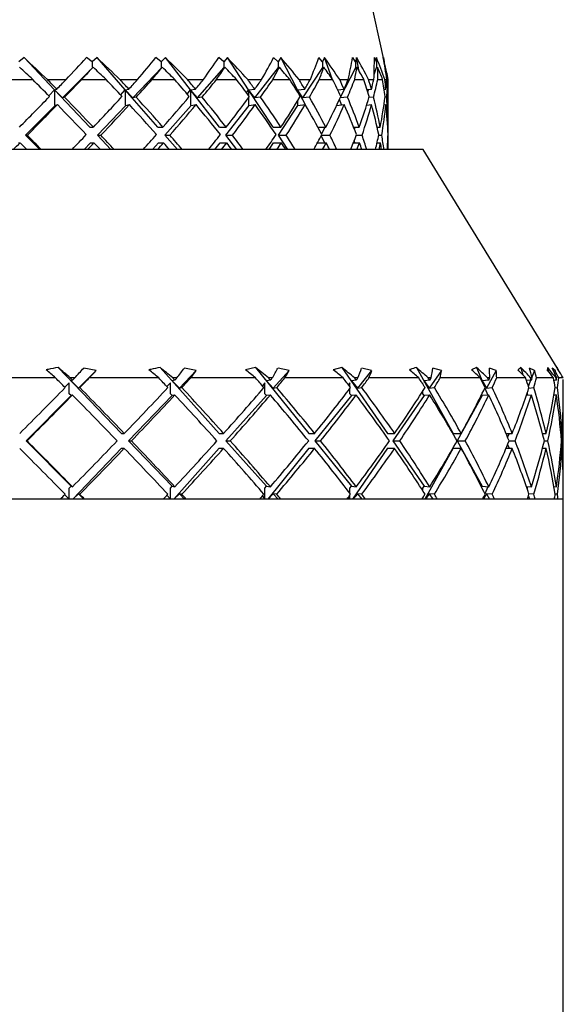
# Model space of a CAD drawing. Header units: inches. Extents: x 1.9 to 39.7, y 1.6 to 33.
# Tile 13 of 20: x 16.668 to 17.445, y 28.987 to 30.394. Entities that reach past the tile are written whole.
import ezdxf

# ---------------------------------------------------------------- set-up
doc = ezdxf.new("R2010")
doc.units = ezdxf.units.IN
doc.header["$MEASUREMENT"] = 0

msp = doc.modelspace()

# ---------------------------------------------------------------- linework, layer by layer
at = {"color": 7, "linetype": 'Continuous', "lineweight": 25}
for p, q in [((17.1887, 30.3375), (16.8027, 32.0789)), ((16.6746, 30.3402), (16.6669, 30.3341)), ((16.7182, 30.2941), (16.6746, 30.3402)), ((16.7717, 30.3341), (16.7637, 30.3402)), ((16.7788, 30.3402), (16.7717, 30.3341)), ((16.8191, 30.2941), (16.7788, 30.3402)), ((16.8703, 30.3341), (16.8627, 30.3402)), ((16.8766, 30.3402), (16.8703, 30.3341)), ((16.9125, 30.2941), (16.8766, 30.3402)), ((16.9599, 30.3341), (16.9528, 30.3402)), ((16.9652, 30.3402), (16.9599, 30.3341)), ((16.9954, 30.2941), (16.9652, 30.3402)), ((17.0375, 30.3341), (17.0312, 30.3402)), ((17.0417, 30.3402), (17.0375, 30.3341)), ((17.0654, 30.2941), (17.0417, 30.3402)), ((17.101, 30.3341), (17.0957, 30.3402)), ((17.1039, 30.3402), (17.101, 30.3341)), ((17.1147, 30.3101), (17.1039, 30.3402)), ((17.1483, 30.3341), (17.1442, 30.3402)), ((17.1499, 30.3402), (17.1483, 30.3341)), ((17.1536, 30.3206), (17.1499, 30.3402)), ((17.1781, 30.3341), (17.1752, 30.3402)), ((17.1782, 30.3402), (17.1781, 30.3341)), ((17.1785, 30.3262), (17.1782, 30.3402)), ((17.1894, 30.3341), (17.1878, 30.3402)), ((17.1881, 30.3402), (17.1894, 30.3341)), ((16.7296, 30.2827), (16.7726, 30.3262)), ((16.7717, 30.3341), (16.7717, 30.3271)), ((16.7717, 30.3271), (16.7726, 30.3262)), ((16.7726, 30.3262), (16.7731, 30.3265)), ((16.8301, 30.2827), (16.8712, 30.3262)), ((16.8703, 30.3341), (16.8703, 30.3271)), ((16.8703, 30.3271), (16.8712, 30.3262)), ((16.8712, 30.3262), (16.872, 30.3265)), ((16.9226, 30.2827), (16.9607, 30.3262)), ((16.9599, 30.3341), (16.9599, 30.3271)), ((16.9599, 30.3271), (16.9607, 30.3262)), ((16.9607, 30.3262), (16.9616, 30.3265)), ((17.0044, 30.2827), (17.0383, 30.3262)), ((17.0375, 30.3341), (17.0375, 30.3271)), ((17.0375, 30.3271), (17.0383, 30.3262)), ((17.0383, 30.3262), (17.0394, 30.3265)), ((17.0731, 30.2827), (17.1016, 30.3262)), ((17.101, 30.3341), (17.101, 30.3271)), ((17.101, 30.3271), (17.1016, 30.3262)), ((17.1016, 30.3262), (17.1029, 30.3265)), ((17.1264, 30.2827), (17.1488, 30.3262)), ((17.1483, 30.3341), (17.1483, 30.3271)), ((17.1483, 30.3271), (17.1488, 30.3262)), ((17.1488, 30.3262), (17.1502, 30.3265)), ((17.1748, 30.3161), (17.1784, 30.3262)), ((17.1781, 30.3341), (17.1781, 30.3271)), ((17.1781, 30.3271), (17.1784, 30.3262)), ((17.1784, 30.3262), (17.1799, 30.3265)), ((17.1894, 30.3341), (17.1894, 30.3317)), ((17.1903, 30.3263), (17.1911, 30.3265)), ((17.1951, 30.3089), (17.1933, 30.317)), ((16.6504, 30.3089), (16.6869, 30.3089)), ((16.7079, 30.3089), (16.7346, 30.3089)), ((16.7569, 30.3089), (16.7918, 30.3089)), ((16.8116, 30.3089), (16.8368, 30.3089)), ((16.8576, 30.3089), (16.8899, 30.3089)), ((16.9081, 30.3089), (16.9309, 30.3089)), ((16.9496, 30.3089), (16.9783, 30.3089)), ((16.9942, 30.3089), (17.014, 30.3089)), ((17.03, 30.3089), (17.0542, 30.3089)), ((17.0675, 30.3089), (17.0837, 30.3089)), ((17.0965, 30.3089), (17.1155, 30.3089)), ((17.1256, 30.3089), (17.1377, 30.3089)), ((17.147, 30.3089), (17.1602, 30.3089)), ((17.1669, 30.3089), (17.1745, 30.3089)), ((17.18, 30.3089), (17.187, 30.3089)), ((17.1901, 30.3089), (17.1929, 30.3089)), ((17.1944, 30.3089), (17.1951, 30.3089)), ((17.1951, 30.2517), (17.1951, 30.3089)), ((16.71, 30.2855), (16.7182, 30.2941)), ((16.7182, 30.2941), (16.7212, 30.2952)), ((16.7182, 30.2941), (16.7182, 30.2729)), ((16.7686, 30.2407), (16.7182, 30.2941)), ((16.7296, 30.2827), (16.7182, 30.2941)), ((16.7324, 30.2837), (16.7296, 30.2827)), ((16.8125, 30.2867), (16.8191, 30.2941)), ((16.8191, 30.2941), (16.8243, 30.2952)), ((16.8191, 30.2941), (16.8191, 30.2729)), ((16.8658, 30.2407), (16.8191, 30.2941)), ((16.8301, 30.2827), (16.8191, 30.2941)), ((16.8348, 30.2837), (16.8301, 30.2827)), ((16.9077, 30.2881), (16.9125, 30.2941)), ((16.9125, 30.2941), (16.9195, 30.2952)), ((16.9125, 30.2941), (16.9125, 30.2729)), ((16.9539, 30.2407), (16.9125, 30.2941)), ((16.9226, 30.2827), (16.9125, 30.2941)), ((16.9291, 30.2837), (16.9226, 30.2827)), ((16.9926, 30.2899), (16.9954, 30.2941)), ((16.9954, 30.2941), (17.0042, 30.2952)), ((16.9954, 30.2941), (16.9954, 30.2861)), ((17.0304, 30.2407), (16.9954, 30.2941)), ((17.0044, 30.2827), (16.9954, 30.2941)), ((17.0125, 30.2837), (17.0044, 30.2827)), ((17.0646, 30.2924), (17.0654, 30.2941)), ((17.0654, 30.2941), (17.0757, 30.2952)), ((17.0654, 30.2941), (17.0654, 30.291)), ((17.0766, 30.2725), (17.0654, 30.2941)), ((17.0731, 30.2827), (17.0654, 30.2941)), ((17.0824, 30.2837), (17.0731, 30.2827)), ((17.1226, 30.2943), (17.1318, 30.2952)), ((17.1368, 30.2837), (17.1264, 30.2827)), ((17.1648, 30.2947), (17.1709, 30.2952)), ((17.1659, 30.2911), (17.1672, 30.2949)), ((17.1739, 30.2837), (17.1674, 30.2831)), ((17.1891, 30.295), (17.1916, 30.2952)), ((17.1928, 30.2837), (17.1903, 30.2835)), ((16.6768, 30.2292), (16.7191, 30.272)), ((16.7182, 30.2729), (16.7191, 30.272)), ((16.7191, 30.272), (16.7221, 30.2731)), ((16.7795, 30.2292), (16.82, 30.272)), ((16.8191, 30.2729), (16.82, 30.272)), ((16.82, 30.272), (16.8251, 30.2731)), ((16.8759, 30.2292), (16.9133, 30.272)), ((16.9125, 30.2729), (16.9133, 30.272)), ((16.9133, 30.272), (16.9203, 30.2731)), ((16.9629, 30.2292), (16.9961, 30.272)), ((16.9954, 30.2831), (16.9954, 30.2729)), ((16.9954, 30.2729), (16.9961, 30.272)), ((16.9961, 30.272), (17.0049, 30.2731)), ((17.038, 30.2292), (17.066, 30.272)), ((17.0654, 30.2781), (17.0654, 30.2729)), ((17.0654, 30.2729), (17.066, 30.272)), ((17.066, 30.272), (17.0762, 30.2731)), ((17.1212, 30.272), (17.1322, 30.2731)), ((17.1281, 30.2727), (17.1252, 30.2806)), ((17.1264, 30.2827), (17.1263, 30.2829)), ((17.1642, 30.2724), (17.1711, 30.2731)), ((17.1889, 30.2728), (17.1917, 30.2731)), ((16.6768, 30.2292), (16.6792, 30.2292)), ((16.6969, 30.2089), (16.6768, 30.2292)), ((16.7686, 30.2407), (16.7735, 30.2407)), ((16.7987, 30.2089), (16.7795, 30.2292)), ((16.7795, 30.2292), (16.7844, 30.2292)), ((16.8658, 30.2407), (16.8731, 30.2407)), ((16.8936, 30.2089), (16.8759, 30.2292)), ((16.8759, 30.2292), (16.8831, 30.2292)), ((16.9539, 30.2407), (16.9634, 30.2407)), ((16.9787, 30.2089), (16.9629, 30.2292)), ((16.9629, 30.2292), (16.9723, 30.2292)), ((17.0304, 30.2407), (17.0417, 30.2407)), ((17.0513, 30.2089), (17.038, 30.2292)), ((17.038, 30.2292), (17.0492, 30.2292)), ((17.0946, 30.2407), (17.1058, 30.2407)), ((17.1043, 30.2186), (17.0993, 30.2284)), ((17.0998, 30.231), (17.1048, 30.2407)), ((17.0998, 30.2292), (17.1116, 30.2292)), ((17.1456, 30.2407), (17.1536, 30.2407)), ((17.1468, 30.2378), (17.1478, 30.2407)), ((17.1493, 30.2292), (17.1576, 30.2292)), ((17.1792, 30.2407), (17.1836, 30.2407)), ((17.1813, 30.2292), (17.1857, 30.2292)), ((17.1942, 30.2407), (17.195, 30.2407)), ((17.1947, 30.2292), (17.1951, 30.2292)), ((16.6664, 30.2186), (16.6687, 30.2186)), ((16.7603, 30.2089), (16.7695, 30.2186)), ((16.7695, 30.2186), (16.7744, 30.2186)), ((16.8581, 30.2089), (16.8666, 30.2186)), ((16.8666, 30.2186), (16.8739, 30.2186)), ((16.9471, 30.2089), (16.9546, 30.2186)), ((16.9546, 30.2186), (16.9641, 30.2186)), ((17.0247, 30.2089), (17.031, 30.2186)), ((17.031, 30.2186), (17.0423, 30.2186)), ((17.0941, 30.2186), (17.1063, 30.2186)), ((17.1453, 30.2186), (17.1539, 30.2186)), ((17.1475, 30.2186), (17.1464, 30.2216)), ((17.179, 30.2186), (17.1838, 30.2186)), ((17.1942, 30.2186), (17.195, 30.2186)), ((17.2451, 30.2089), (15.8951, 30.2089)), ((17.4363, 29.8967), (17.2451, 30.2089)), ((16.7232, 29.8972), (16.8139, 29.8028)), ((16.7774, 29.8929), (16.7523, 29.8676)), ((16.7774, 29.8929), (16.7598, 29.8964)), ((16.8689, 29.8972), (16.9536, 29.8028)), ((16.9207, 29.8929), (16.8965, 29.8676)), ((16.9207, 29.8929), (16.9037, 29.8964)), ((17.0055, 29.8972), (16.9911, 29.8938)), ((17.0055, 29.8972), (17.0816, 29.8028)), ((17.0534, 29.8929), (17.0307, 29.8676)), ((17.0534, 29.8929), (17.0375, 29.8964)), ((17.1288, 29.8972), (17.1165, 29.8938)), ((17.1288, 29.8972), (17.1941, 29.8028)), ((17.1713, 29.8929), (17.151, 29.8676)), ((17.1713, 29.8929), (17.1571, 29.8964)), ((17.2352, 29.8972), (17.2876, 29.8028)), ((17.271, 29.8929), (17.2536, 29.8676)), ((17.271, 29.8929), (17.2588, 29.8964)), ((17.3214, 29.8972), (17.3142, 29.8938)), ((17.3214, 29.8972), (17.3305, 29.8746)), ((17.3494, 29.8929), (17.3354, 29.8676)), ((17.3494, 29.8929), (17.3396, 29.8964)), ((17.3847, 29.8972), (17.3872, 29.8868)), ((17.4042, 29.8929), (17.397, 29.8964)), ((17.4042, 29.8929), (17.4003, 29.8834)), ((17.4233, 29.8972), (17.4221, 29.8938)), ((17.4233, 29.8972), (17.4236, 29.8919)), ((17.4335, 29.8929), (17.4293, 29.8964)), ((17.4335, 29.8929), (17.4327, 29.8892)), ((16.7196, 29.8823), (16.6167, 29.8823)), ((16.739, 29.8754), (16.7327, 29.869)), ((16.739, 29.8596), (16.739, 29.8754)), ((16.7469, 29.8823), (16.7405, 29.8823)), ((16.7437, 29.879), (16.7417, 29.8781)), ((16.7417, 29.8781), (16.7523, 29.8676)), ((16.867, 29.8823), (16.7677, 29.8823)), ((16.8836, 29.8754), (16.8786, 29.87)), ((16.8836, 29.8596), (16.8836, 29.8754)), ((16.89, 29.879), (16.8862, 29.8781)), ((16.8862, 29.8781), (16.8965, 29.8676)), ((16.893, 29.8823), (16.887, 29.8823)), ((17.0054, 29.8823), (16.9127, 29.8823)), ((17.0187, 29.8754), (17.0151, 29.8711)), ((17.0187, 29.8596), (17.0187, 29.8754)), ((17.0266, 29.879), (17.0211, 29.8781)), ((17.0211, 29.8781), (17.0307, 29.8676)), ((17.0293, 29.8823), (17.0238, 29.8823)), ((17.1306, 29.8823), (17.0473, 29.8823)), ((17.1402, 29.8754), (17.1381, 29.8725)), ((17.1402, 29.8698), (17.1402, 29.8754)), ((17.1492, 29.879), (17.1423, 29.8781)), ((17.1423, 29.8781), (17.151, 29.8676)), ((17.1517, 29.8823), (17.1468, 29.8823)), ((17.2388, 29.8823), (17.1674, 29.8823)), ((17.2443, 29.8754), (17.2438, 29.8745)), ((17.2443, 29.8737), (17.2443, 29.8754)), ((17.2543, 29.879), (17.2462, 29.8781)), ((17.2462, 29.8781), (17.2536, 29.8676)), ((17.2564, 29.8823), (17.2523, 29.8823)), ((17.3266, 29.8823), (17.2694, 29.8823)), ((17.3386, 29.879), (17.3295, 29.8781)), ((17.3295, 29.8781), (17.3354, 29.8676)), ((17.3402, 29.8823), (17.3371, 29.8823)), ((17.3915, 29.8823), (17.3501, 29.8823)), ((17.3996, 29.879), (17.3928, 29.8784)), ((17.3985, 29.8789), (17.3953, 29.8709)), ((17.4006, 29.8823), (17.3986, 29.8823)), ((17.4313, 29.8823), (17.4071, 29.8823)), ((17.4353, 29.879), (17.432, 29.8787)), ((17.4358, 29.8823), (17.4349, 29.8823)), ((17.4451, 29.8823), (17.4387, 29.8823)), ((17.4451, 29.857), (17.4451, 29.8798)), ((16.7523, 29.8676), (16.7541, 29.8684)), ((16.8965, 29.8676), (16.8999, 29.8684)), ((17.0307, 29.8676), (17.0356, 29.8684)), ((17.1402, 29.8596), (17.1402, 29.867)), ((17.151, 29.8676), (17.1572, 29.8684)), ((17.2443, 29.8596), (17.2443, 29.8632)), ((17.2536, 29.8676), (17.2609, 29.8684)), ((17.3332, 29.8678), (17.3373, 29.8577)), ((17.3354, 29.8676), (17.3437, 29.8684)), ((17.3959, 29.8678), (17.4029, 29.8684)), ((17.4336, 29.8681), (17.4369, 29.8684)), ((16.7417, 29.8569), (16.6773, 29.7922)), ((16.7417, 29.8569), (16.739, 29.8596)), ((16.7437, 29.8578), (16.7417, 29.8569)), ((16.8862, 29.8569), (16.824, 29.7922)), ((16.8862, 29.8569), (16.8836, 29.8596)), ((16.89, 29.8578), (16.8862, 29.8569)), ((17.0211, 29.8569), (16.9631, 29.7922)), ((17.0211, 29.8569), (17.0187, 29.8596)), ((17.0266, 29.8578), (17.0211, 29.8569)), ((17.1423, 29.8569), (17.0901, 29.7922)), ((17.1423, 29.8569), (17.1402, 29.8596)), ((17.1492, 29.8578), (17.1423, 29.8569)), ((17.2462, 29.8569), (17.2014, 29.7922)), ((17.2462, 29.8569), (17.2443, 29.8596)), ((17.2543, 29.8578), (17.2462, 29.8569)), ((17.3295, 29.8569), (17.2935, 29.7922)), ((17.3295, 29.8569), (17.3286, 29.8585)), ((17.3386, 29.8578), (17.3295, 29.8569)), ((17.3996, 29.8578), (17.3924, 29.8572)), ((17.3934, 29.8604), (17.3942, 29.8573)), ((17.4353, 29.8578), (17.4319, 29.8575)), ((17.4451, 29.7485), (17.4451, 29.8358)), ((16.6773, 29.7922), (16.7417, 29.7274)), ((16.6773, 29.7922), (16.6788, 29.7922)), ((16.8139, 29.8028), (16.8178, 29.8028)), ((16.824, 29.7922), (16.8862, 29.7274)), ((16.824, 29.7922), (16.8279, 29.7922)), ((16.9536, 29.8028), (16.9597, 29.8028)), ((16.9631, 29.7922), (17.0211, 29.7274)), ((16.9631, 29.7922), (16.9692, 29.7922)), ((17.0816, 29.8028), (17.0899, 29.8028)), ((17.0901, 29.7922), (17.1423, 29.7274)), ((17.0901, 29.7922), (17.0984, 29.7922)), ((17.1941, 29.8028), (17.2042, 29.8028)), ((17.2014, 29.7922), (17.2462, 29.7274)), ((17.2014, 29.7922), (17.2115, 29.7922)), ((17.2876, 29.8028), (17.2993, 29.8028)), ((17.2935, 29.7922), (17.3295, 29.7274)), ((17.2935, 29.7922), (17.3051, 29.7922)), ((17.3635, 29.8028), (17.3722, 29.8028)), ((17.3679, 29.8028), (17.3657, 29.7974)), ((17.3679, 29.7922), (17.3763, 29.7922)), ((17.4155, 29.8028), (17.4207, 29.8028)), ((17.4182, 29.7922), (17.4231, 29.7922)), ((17.4418, 29.8028), (17.4434, 29.8028)), ((17.4427, 29.7922), (17.444, 29.7922)), ((16.8139, 29.7816), (16.7441, 29.7089)), ((16.8139, 29.7816), (16.8178, 29.7816)), ((16.9536, 29.7816), (16.8884, 29.7089)), ((16.9536, 29.7816), (16.9597, 29.7816)), ((17.0816, 29.7816), (17.023, 29.7089)), ((17.0816, 29.7816), (17.0899, 29.7816)), ((17.1941, 29.7816), (17.1439, 29.7089)), ((17.1941, 29.7816), (17.2042, 29.7816)), ((17.2876, 29.7816), (17.2473, 29.7089)), ((17.2876, 29.7816), (17.2993, 29.7816)), ((17.3635, 29.7816), (17.3722, 29.7816)), ((17.3657, 29.787), (17.3679, 29.7816)), ((17.4155, 29.7816), (17.4207, 29.7816)), ((17.4418, 29.7816), (17.4434, 29.7816)), ((16.739, 29.7248), (16.7417, 29.7274)), ((16.739, 29.7089), (16.739, 29.7248)), ((16.7417, 29.7274), (16.7437, 29.7265)), ((16.8836, 29.7248), (16.8862, 29.7274)), ((16.8836, 29.7089), (16.8836, 29.7248)), ((16.8862, 29.7274), (16.89, 29.7265)), ((17.0187, 29.7248), (17.0211, 29.7274)), ((17.0187, 29.7089), (17.0187, 29.7248)), ((17.0211, 29.7274), (17.0266, 29.7265)), ((17.1402, 29.7248), (17.1423, 29.7274)), ((17.1402, 29.7173), (17.1402, 29.7248)), ((17.1423, 29.7274), (17.1492, 29.7265)), ((17.2443, 29.7248), (17.2462, 29.7274)), ((17.2443, 29.7212), (17.2443, 29.7248)), ((17.2462, 29.7274), (17.2543, 29.7265)), ((17.3286, 29.7259), (17.3295, 29.7274)), ((17.3295, 29.7274), (17.3386, 29.7265)), ((17.3373, 29.7267), (17.3332, 29.7165)), ((17.3924, 29.7272), (17.3996, 29.7265)), ((17.3942, 29.727), (17.3934, 29.724)), ((17.4319, 29.7268), (17.4353, 29.7265)), ((17.4451, 29.7089), (17.4451, 29.7273)), ((17.4451, 29.7089), (15.6951, 29.7089)), ((16.7263, 29.7089), (16.6098, 29.7089)), ((16.7327, 29.7153), (16.739, 29.7089)), ((16.7523, 29.7167), (16.7444, 29.7089)), ((16.7541, 29.7159), (16.7523, 29.7167)), ((16.7523, 29.7167), (16.7601, 29.7089)), ((16.8735, 29.7089), (16.761, 29.7089)), ((16.8786, 29.7144), (16.8836, 29.7089)), ((16.8965, 29.7167), (16.8888, 29.7089)), ((16.8999, 29.7159), (16.8965, 29.7167)), ((16.8965, 29.7167), (16.904, 29.7089)), ((17.0114, 29.7089), (16.9064, 29.7089)), ((17.0151, 29.7133), (17.0187, 29.7089)), ((17.0307, 29.7167), (17.0236, 29.7089)), ((17.0356, 29.7159), (17.0307, 29.7167)), ((17.0307, 29.7167), (17.0377, 29.7089)), ((17.1359, 29.7089), (17.0416, 29.7089)), ((17.1381, 29.7118), (17.1402, 29.7089)), ((17.1402, 29.7089), (17.1402, 29.7145)), ((17.151, 29.7167), (17.1445, 29.7089)), ((17.1572, 29.7159), (17.151, 29.7167)), ((17.151, 29.7167), (17.1573, 29.7089)), ((17.2432, 29.7089), (17.1624, 29.7089)), ((17.2438, 29.7098), (17.2443, 29.7089)), ((17.2443, 29.7089), (17.2443, 29.7107)), ((17.2536, 29.7167), (17.2481, 29.7089)), ((17.2609, 29.7159), (17.2536, 29.7167)), ((17.2536, 29.7167), (17.259, 29.7089)), ((17.33, 29.7089), (17.2652, 29.7089)), ((17.3305, 29.7098), (17.3301, 29.7089)), ((17.3354, 29.7167), (17.331, 29.7089)), ((17.3437, 29.7159), (17.3354, 29.7167)), ((17.3354, 29.7167), (17.3398, 29.7089)), ((17.3938, 29.7089), (17.347, 29.7089)), ((17.3953, 29.7134), (17.3971, 29.7089)), ((17.4029, 29.7159), (17.3959, 29.7166)), ((17.4325, 29.7089), (17.4051, 29.7089)), ((17.4369, 29.7159), (17.4336, 29.7162)), ((17.4451, 29.7089), (17.4378, 29.7089)), ((17.4451, 27.0069), (17.4451, 29.7089))]:
    msp.add_line(p, q, dxfattribs=at)
for centre, major_axis, ratio, start_param, end_param in [((16.7112, 30.0915), (-0.6626, 0.6644), 0.163368, 4.879729, 4.929318), ((16.4227, 30.0915), (0.6708, 0.6712), 0.076738, 5.117771, 5.16736), ((16.7006, 30.0915), (-0.6486, 0.6529), 0.252929, 4.79506, 4.844649), ((16.429, 30.0915), (0.6626, 0.6644), 0.163368, 5.202729, 5.252318), ((16.6861, 30.0915), (-0.6289, 0.6368), 0.347164, 4.710943, 4.760532), ((16.4395, 30.0915), (0.6486, 0.6529), 0.252929, 5.287398, 5.336986), ((16.668, 30.0915), (-0.6035, 0.6165), 0.448099, 4.62786, 4.677449), ((16.4541, 30.0915), (0.6289, 0.6368), 0.347164, 5.371515, 5.421104), ((16.647, 30.0915), (-0.5722, 0.5926), 0.558192, 4.546894, 4.596482), ((16.4722, 30.0915), (0.6035, 0.6165), 0.448099, 5.454598, 5.504187), ((16.6236, 30.0915), (-0.5339, 0.5667), 0.680547, 4.471139, 4.520728), ((16.4932, 30.0915), (0.5722, 0.5926), 0.558192, 5.535565, 5.585153), ((16.5986, 30.0915), (-0.4819, 0.5454), 0.819057, 4.414759, 4.464348), ((16.5166, 30.0915), (0.5339, 0.5667), 0.680547, 5.611319, 5.660908), ((16.5727, 30.0915), (-0.2057, 0.643), 0.969536, 4.740484, 4.790073), ((16.5416, 30.0915), (0.4819, 0.5454), 0.819057, 5.667699, 5.717288), ((16.5467, 30.0915), (0.467, 0.544), 0.849138, 5.69877, 5.720666), ((16.7122, 30.0692), (-0.6675, 0.6693), 0.163368, 4.912186, 4.940022), ((16.4215, 30.0673), (0.6762, 0.6766), 0.076738, 5.153027, 5.180877), ((16.7016, 30.0692), (-0.6534, 0.6577), 0.252929, 4.827518, 4.855354), ((16.4278, 30.0673), (0.6679, 0.6697), 0.163368, 5.237985, 5.265835), ((16.6869, 30.0692), (-0.6335, 0.6415), 0.347164, 4.7434, 4.771236), ((16.4385, 30.0673), (0.6538, 0.6581), 0.252929, 5.322654, 5.350503), ((16.6687, 30.0692), (-0.6079, 0.621), 0.448099, 4.660318, 4.688154), ((16.4532, 30.0673), (0.6339, 0.6419), 0.347164, 5.406772, 5.434621), ((16.6475, 30.0692), (-0.5764, 0.597), 0.558192, 4.579351, 4.607187), ((16.4714, 30.0673), (0.6083, 0.6214), 0.448099, 5.489854, 5.517703), ((16.624, 30.0692), (-0.5378, 0.5709), 0.680547, 4.503597, 4.531433), ((16.4926, 30.0673), (0.5768, 0.5973), 0.558192, 5.570821, 5.59867), ((16.5988, 30.0692), (-0.4854, 0.5494), 0.819057, 4.447216, 4.475052), ((16.5162, 30.0673), (0.5381, 0.5713), 0.680547, 5.646575, 5.674424), ((16.5727, 30.0692), (-0.2072, 0.6477), 0.969536, 4.772942, 4.800778), ((16.5414, 30.0673), (0.4857, 0.5497), 0.819057, 5.702955, 5.730805), ((16.5466, 30.0692), (0.4704, 0.548), 0.849138, 5.716305, 5.731371), ((16.5701, 30.2195), (-0.6164, 0.6164), 0.167313, 4.650914, 4.690103), ((16.5701, 30.2407), (-0.6164, 0.6164), 0.167313, 4.633878, 4.655887), ((16.5701, 30.2407), (0.6231, 0.6231), 0.078673, 4.878167, 4.900176), ((16.5701, 30.2177), (0.6231, 0.6231), 0.078673, 4.896674, 4.937354), ((16.5701, 30.2195), (-0.6051, 0.6051), 0.258587, 4.563647, 4.602837), ((16.5701, 30.2407), (-0.6051, 0.6051), 0.258587, 4.546611, 4.568621), ((16.5701, 30.2407), (0.6164, 0.6164), 0.167313, 4.965433, 4.987443), ((16.5701, 30.2177), (0.6164, 0.6164), 0.167313, 4.983941, 5.024621), ((16.5701, 30.2195), (-0.5892, 0.5892), 0.354086, 4.476381, 4.51557), ((16.5701, 30.2407), (-0.5892, 0.5892), 0.354086, 4.459345, 4.481355), ((16.5701, 30.2407), (0.6051, 0.6051), 0.258587, 5.0527, 5.074709), ((16.5701, 30.2177), (0.6051, 0.6051), 0.258587, 5.071207, 5.111887), ((16.5701, 30.2195), (-0.5687, 0.5687), 0.455692, 4.389115, 4.428304), ((16.5701, 30.2407), (-0.5687, 0.5687), 0.455692, 4.372078, 4.394088), ((16.5701, 30.2407), (0.5892, 0.5892), 0.354086, 5.139966, 5.161976), ((16.5701, 30.2177), (0.5892, 0.5892), 0.354086, 5.158474, 5.199154), ((16.5701, 30.2195), (-0.544, 0.544), 0.565735, 4.301848, 4.341037), ((16.5701, 30.2407), (-0.544, 0.544), 0.565735, 4.284812, 4.306822), ((16.5701, 30.2407), (0.5687, 0.5687), 0.455692, 5.227233, 5.249242), ((16.5701, 30.2177), (0.5687, 0.5687), 0.455692, 5.24574, 5.28642), ((16.5701, 30.2195), (-0.5151, 0.5151), 0.687239, 4.214582, 4.253771), ((16.5701, 30.2407), (-0.5151, 0.5151), 0.687239, 4.197545, 4.219555), ((16.5701, 30.2407), (0.544, 0.544), 0.565735, 5.314499, 5.336509), ((16.5701, 30.2177), (0.544, 0.544), 0.565735, 5.333007, 5.373687), ((16.5701, 30.2195), (-0.4823, 0.4823), 0.824288, 4.127315, 4.166504), ((16.5701, 30.2407), (-0.4823, 0.4823), 0.824288, 4.110279, 4.132289), ((16.5701, 30.2407), (0.5151, 0.5151), 0.687239, 5.401765, 5.423775), ((16.5701, 30.2177), (0.5151, 0.5151), 0.687239, 5.420273, 5.460953), ((16.5701, 30.2195), (-0.4458, 0.4458), 0.982641, 4.040049, 4.079238), ((16.5701, 30.2407), (-0.4458, 0.4458), 0.982641, 4.023012, 4.045022), ((16.5701, 30.2407), (0.4823, 0.4823), 0.824288, 5.489032, 5.511042), ((16.5701, 30.2177), (0.4823, 0.4823), 0.824288, 5.507539, 5.548219), ((16.5701, 30.2407), (0.6231, 0.6231), 0.078673, 4.7909, 4.86113), ((16.5701, 30.2407), (-0.6164, 0.6164), 0.167313, 4.546611, 4.61537), ((16.5701, 30.2407), (0.6164, 0.6164), 0.167313, 4.878167, 4.948397), ((16.5701, 30.2407), (-0.6051, 0.6051), 0.258587, 4.459345, 4.528104), ((16.5701, 30.2407), (0.6051, 0.6051), 0.258587, 4.965433, 5.035663), ((16.5701, 30.2407), (-0.5892, 0.5892), 0.354086, 4.372078, 4.440837), ((16.5701, 30.2407), (0.5892, 0.5892), 0.354086, 5.0527, 5.12293), ((16.5701, 30.2407), (-0.5687, 0.5687), 0.455692, 4.284812, 4.353571), ((16.5701, 30.2407), (0.5687, 0.5687), 0.455692, 5.139966, 5.210196), ((16.5701, 30.2407), (-0.544, 0.544), 0.565735, 4.197545, 4.266304), ((16.5701, 30.2407), (0.544, 0.544), 0.565735, 5.227233, 5.297463), ((16.5701, 30.2407), (-0.5151, 0.5151), 0.687239, 4.110279, 4.179038), ((16.5701, 30.2407), (0.5151, 0.5151), 0.687239, 5.314499, 5.384729), ((16.5701, 30.2407), (-0.4823, 0.4823), 0.824288, 4.023012, 4.091771), ((16.5701, 30.2407), (0.4823, 0.4823), 0.824288, 5.401765, 5.471996), ((16.5701, 30.2407), (-0.4458, 0.4458), 0.982641, 3.935746, 4.004505), ((16.5701, 30.2177), (0.6231, 0.6231), 0.078673, 4.809337, 4.879638), ((16.5701, 30.2195), (-0.6164, 0.6164), 0.167313, 4.563583, 4.632407), ((16.5701, 30.2177), (0.6164, 0.6164), 0.167313, 4.896604, 4.966904), ((16.5701, 30.2195), (-0.6051, 0.6051), 0.258587, 4.476316, 4.54514), ((16.5701, 30.2177), (0.6051, 0.6051), 0.258587, 4.98387, 5.054171), ((16.5701, 30.2195), (-0.5892, 0.5892), 0.354086, 4.38905, 4.457874), ((16.5701, 30.2177), (0.5892, 0.5892), 0.354086, 5.071137, 5.141437), ((16.5701, 30.2195), (-0.5687, 0.5687), 0.455692, 4.301783, 4.370607), ((16.5701, 30.2177), (0.5687, 0.5687), 0.455692, 5.158403, 5.228704), ((16.5701, 30.2195), (-0.544, 0.544), 0.565735, 4.214517, 4.283341), ((16.5701, 30.2177), (0.544, 0.544), 0.565735, 5.24567, 5.31597), ((16.5701, 30.2195), (-0.5151, 0.5151), 0.687239, 4.12725, 4.196074), ((16.5701, 30.2177), (0.5151, 0.5151), 0.687239, 5.332936, 5.403237), ((16.5701, 30.2195), (-0.4823, 0.4823), 0.824288, 4.039984, 4.108808), ((16.5701, 30.2177), (0.4823, 0.4823), 0.824288, 5.420203, 5.490503), ((16.5701, 30.2195), (-0.4458, 0.4458), 0.982641, 3.952717, 4.021541), ((16.5701, 30.2407), (0.4458, 0.4458), 0.982641, 5.489032, 5.506542), ((16.5701, 30.2407), (-0.6231, 0.6231), 0.078673, 4.582915, 4.615441), ((16.5701, 30.2407), (0.6164, 0.6164), 0.167313, 4.827204, 4.861195), ((16.5701, 30.2407), (-0.6164, 0.6164), 0.167313, 4.495648, 4.528174), ((16.5701, 30.2407), (0.6051, 0.6051), 0.258587, 4.91447, 4.948462), ((16.5701, 30.2407), (-0.6051, 0.6051), 0.258587, 4.408382, 4.440908), ((16.5701, 30.2407), (0.5892, 0.5892), 0.354086, 5.001736, 5.035728), ((16.5701, 30.2407), (-0.5892, 0.5892), 0.354086, 4.321115, 4.353641), ((16.5701, 30.2407), (0.5687, 0.5687), 0.455692, 5.089003, 5.122995), ((16.5701, 30.2407), (-0.5687, 0.5687), 0.455692, 4.233849, 4.266375), ((16.5701, 30.2407), (0.544, 0.544), 0.565735, 5.176269, 5.210261), ((16.5701, 30.2407), (-0.544, 0.544), 0.565735, 4.146582, 4.179108), ((16.5701, 30.2407), (0.5151, 0.5151), 0.687239, 5.263536, 5.297528), ((16.5701, 30.2407), (-0.5151, 0.5151), 0.687239, 4.059316, 4.091842), ((16.5701, 30.2407), (0.4823, 0.4823), 0.824288, 5.350802, 5.384794), ((16.5701, 30.2407), (-0.4823, 0.4823), 0.824288, 3.972049, 4.004575), ((16.5701, 30.2407), (0.4458, 0.4458), 0.982641, 5.438069, 5.472061), ((16.5701, 30.2177), (0.4458, 0.4458), 0.982641, 5.507469, 5.525912), ((16.5701, 30.2407), (-0.4458, 0.4458), 0.982641, 3.900332, 3.917309), ((16.5701, 30.2177), (0.6231, 0.6231), 0.078673, 4.776831, 4.792366), ((16.5701, 30.2195), (-0.6231, 0.6231), 0.078673, 4.616877, 4.632412), ((16.5701, 30.2177), (0.6164, 0.6164), 0.167313, 4.864097, 4.879632), ((16.5701, 30.2195), (-0.6164, 0.6164), 0.167313, 4.52961, 4.545146), ((16.5701, 30.2177), (0.6051, 0.6051), 0.258587, 4.951364, 4.966899), ((16.5701, 30.2195), (-0.6051, 0.6051), 0.258587, 4.442344, 4.457879), ((16.5701, 30.2177), (0.5892, 0.5892), 0.354086, 5.03863, 5.054165), ((16.5701, 30.2195), (-0.5892, 0.5892), 0.354086, 4.355078, 4.370613), ((16.5701, 30.2177), (0.5687, 0.5687), 0.455692, 5.125897, 5.141432), ((16.5701, 30.2195), (-0.5687, 0.5687), 0.455692, 4.267811, 4.283346), ((16.5701, 30.2177), (0.544, 0.544), 0.565735, 5.213163, 5.228698), ((16.5701, 30.2195), (-0.544, 0.544), 0.565735, 4.180545, 4.19608), ((16.5701, 30.2177), (0.5151, 0.5151), 0.687239, 5.30043, 5.315965), ((16.5701, 30.2195), (-0.5151, 0.5151), 0.687239, 4.093278, 4.108813), ((16.5701, 30.2177), (0.4823, 0.4823), 0.824288, 5.387696, 5.403231), ((16.5701, 30.2195), (-0.4823, 0.4823), 0.824288, 4.006012, 4.021547), ((16.5701, 30.2177), (0.4458, 0.4458), 0.982641, 5.474963, 5.490497), ((16.5701, 30.2195), (-0.4458, 0.4458), 0.982641, 3.918745, 3.934281), ((17.4494, 28.8683), (-1.464, 1.4866), 0.11386, 5.345576, 5.356107), ((17.4372, 28.9022), (-1.4436, 1.4659), 0.11386, 5.327422, 5.341026), ((15.669, 28.8936), (1.4757, 1.479), 0.043349, 5.486909, 5.499781), ((15.6564, 28.8597), (1.4964, 1.4997), 0.043349, 5.50501, 5.514695), ((17.3915, 28.8683), (-1.4131, 1.4721), 0.188054, 5.27865, 5.289181), ((17.38, 28.9022), (-1.3934, 1.4517), 0.188054, 5.260496, 5.2741), ((15.6999, 28.8936), (1.4488, 1.4712), 0.11386, 5.555345, 5.568217), ((15.6877, 28.8597), (1.4691, 1.4918), 0.11386, 5.573447, 5.583132), ((17.3086, 28.8683), (-1.3388, 1.4521), 0.268293, 5.214758, 5.225289), ((17.2983, 28.9022), (-1.3202, 1.432), 0.268293, 5.196604, 5.210207), ((15.7572, 28.8936), (1.3984, 1.4568), 0.188054, 5.622271, 5.635143), ((15.7458, 28.8597), (1.418, 1.4773), 0.188054, 5.640373, 5.650058), ((17.2033, 28.8683), (-1.2407, 1.4288), 0.356998, 5.156626, 5.167157), ((17.1945, 28.9022), (-1.2235, 1.409), 0.356998, 5.138472, 5.152076), ((15.8392, 28.8936), (1.3249, 1.4371), 0.268293, 5.686164, 5.699036), ((15.829, 28.8597), (1.3435, 1.4572), 0.268293, 5.704265, 5.71395), ((17.0787, 28.8683), (-1.1159, 1.4065), 0.456433, 5.109798, 5.120329), ((17.0716, 28.9022), (-1.1004, 1.387), 0.456433, 5.091645, 5.105248), ((15.9435, 28.8936), (1.2279, 1.414), 0.356998, 5.744296, 5.757167), ((15.9347, 28.8597), (1.2451, 1.4338), 0.356998, 5.762397, 5.772082), ((16.9387, 28.8683), (-0.9527, 1.3947), 0.5677, 5.087294, 5.097825), ((16.9336, 28.9022), (-0.9395, 1.3753), 0.5677, 5.069141, 5.082744), ((16.0667, 28.8936), (1.1043, 1.3919), 0.456433, 5.791123, 5.803995), ((16.0597, 28.8597), (1.1198, 1.4115), 0.456433, 5.809224, 5.818909), ((16.7875, 28.8683), (-0.7098, 1.4144), 0.686268, 5.125548, 5.136079), ((16.7845, 28.9022), (-0.7, 1.3947), 0.686268, 5.107394, 5.120998), ((16.2053, 28.8936), (0.9428, 1.3802), 0.5677, 5.813627, 5.826499), ((16.2002, 28.8597), (0.9561, 1.3996), 0.5677, 5.831728, 5.841413), ((16.6297, 28.8683), (-0.251, 1.483), 0.780339, 5.325916, 5.336447), ((16.6288, 28.9022), (-0.2475, 1.4624), 0.780339, 5.307762, 5.321366), ((16.3549, 28.8936), (0.7025, 1.3997), 0.686268, 5.775374, 5.788245), ((16.3519, 28.8597), (0.7123, 1.4193), 0.686268, 5.793475, 5.80316), ((16.4714, 28.9022), (0.394, 1.4442), 0.763138, 5.651295, 5.657971), ((16.47, 28.8683), (0.3996, 1.4645), 0.763138, 5.662521, 5.673053), ((16.5701, 29.7842), (0.8662, -0.8662), 0.142942, 1.52518, 1.541092), ((16.5701, 29.8055), (0.8662, -0.8662), 0.142942, 1.513012, 1.516726), ((16.5701, 29.8001), (0.8737, 0.8737), 0.054769, 4.85744, 4.861156), ((16.5701, 29.7789), (0.8737, 0.8737), 0.054769, 4.869609, 4.885538), ((16.5701, 29.7842), (0.8521, -0.8521), 0.233349, 1.437913, 1.453825), ((16.5701, 29.8055), (0.8521, -0.8521), 0.233349, 1.425745, 1.429459), ((16.5701, 29.8001), (0.8662, 0.8662), 0.142942, 4.944707, 4.948423), ((16.5701, 29.7789), (0.8662, 0.8662), 0.142942, 4.956875, 4.972804), ((16.5701, 29.7842), (0.8315, -0.8315), 0.327525, 1.350647, 1.366559), ((16.5701, 29.8055), (0.8315, -0.8315), 0.327525, 1.338479, 1.342193), ((16.5701, 29.8001), (0.8521, 0.8521), 0.233349, 5.031973, 5.035689), ((16.5701, 29.7789), (0.8521, 0.8521), 0.233349, 5.044142, 5.060071), ((16.5701, 29.7842), (0.8046, -0.8046), 0.427256, 1.263381, 1.279292), ((16.5701, 29.8055), (0.8046, -0.8046), 0.427256, 1.251212, 1.254926), ((16.5701, 29.8001), (0.8315, 0.8315), 0.327525, 5.119239, 5.122955), ((16.5701, 29.7789), (0.8315, 0.8315), 0.327525, 5.131408, 5.147337), ((16.5701, 29.7842), (0.7716, -0.7716), 0.534733, 1.176114, 1.192026), ((16.5701, 29.8055), (0.7716, -0.7716), 0.534733, 1.163946, 1.16766), ((16.5701, 29.8001), (0.8046, 0.8046), 0.427256, 5.206506, 5.210222), ((16.5701, 29.7789), (0.8046, 0.8046), 0.427256, 5.218675, 5.234604), ((16.5701, 29.7842), (0.7327, -0.7327), 0.65276, 1.088848, 1.104759), ((16.5701, 29.8055), (0.7327, -0.7327), 0.65276, 1.076679, 1.080393), ((16.5701, 29.8001), (0.7716, 0.7716), 0.534733, 5.293772, 5.297488), ((16.5701, 29.7789), (0.7716, 0.7716), 0.534733, 5.305941, 5.32187), ((16.5701, 29.7842), (0.6882, -0.6882), 0.785084, 1.001581, 1.017493), ((16.5701, 29.8055), (0.6882, -0.6882), 0.785084, 0.989413, 0.993127), ((16.5701, 29.8001), (0.7327, 0.7327), 0.65276, 5.381039, 5.384755), ((16.5701, 29.7789), (0.7327, 0.7327), 0.65276, 5.393208, 5.409137), ((16.5701, 29.7842), (0.6385, -0.6385), 0.936926, 0.914315, 0.930227), ((16.5701, 29.8055), (0.6385, -0.6385), 0.936926, 0.902146, 0.90586), ((16.5701, 29.8001), (0.6882, 0.6882), 0.785084, 5.468305, 5.472021), ((16.5701, 29.7789), (0.6882, 0.6882), 0.785084, 5.480474, 5.496403), ((16.5701, 29.8001), (0.8737, 0.8737), 0.054769, 4.770162, 4.845272), ((16.5701, 29.8055), (0.8662, -0.8662), 0.142942, 1.425757, 1.500843), ((16.5701, 29.8001), (0.8662, 0.8662), 0.142942, 4.857428, 4.932538), ((16.5701, 29.8055), (0.8521, -0.8521), 0.233349, 1.33849, 1.413576), ((16.5701, 29.8001), (0.8521, 0.8521), 0.233349, 4.944695, 5.019805), ((16.5701, 29.8055), (0.8315, -0.8315), 0.327525, 1.251224, 1.32631), ((16.5701, 29.8001), (0.8315, 0.8315), 0.327525, 5.031961, 5.107071), ((16.5701, 29.8055), (0.8046, -0.8046), 0.427256, 1.163957, 1.239044), ((16.5701, 29.8001), (0.8046, 0.8046), 0.427256, 5.119228, 5.194338), ((16.5701, 29.8055), (0.7716, -0.7716), 0.534733, 1.076691, 1.151777), ((16.5701, 29.8001), (0.7716, 0.7716), 0.534733, 5.206494, 5.281604), ((16.5701, 29.8055), (0.7327, -0.7327), 0.65276, 0.989425, 1.064511), ((16.5701, 29.8001), (0.7327, 0.7327), 0.65276, 5.293761, 5.368871), ((16.5701, 29.8055), (0.6882, -0.6882), 0.785084, 0.902158, 0.977244), ((16.5701, 29.8001), (0.6882, 0.6882), 0.785084, 5.381027, 5.456137), ((16.5701, 29.8055), (0.6385, -0.6385), 0.936926, 0.814892, 0.889978), ((16.5701, 29.7789), (0.8737, 0.8737), 0.054769, 4.782284, 4.85744), ((16.5701, 29.7842), (0.8662, -0.8662), 0.142942, 1.437879, 1.513012), ((16.5701, 29.7789), (0.8662, 0.8662), 0.142942, 4.869551, 4.944707), ((16.5701, 29.7842), (0.8521, -0.8521), 0.233349, 1.350612, 1.425745), ((16.5701, 29.7789), (0.8521, 0.8521), 0.233349, 4.956817, 5.031973), ((16.5701, 29.7842), (0.8315, -0.8315), 0.327525, 1.263346, 1.338479), ((16.5701, 29.7789), (0.8315, 0.8315), 0.327525, 5.044084, 5.119239), ((16.5701, 29.7842), (0.8046, -0.8046), 0.427256, 1.176079, 1.251212), ((16.5701, 29.7789), (0.8046, 0.8046), 0.427256, 5.13135, 5.206506), ((16.5701, 29.7842), (0.7716, -0.7716), 0.534733, 1.088813, 1.163946), ((16.5701, 29.7789), (0.7716, 0.7716), 0.534733, 5.218617, 5.293772), ((16.5701, 29.7842), (0.7327, -0.7327), 0.65276, 1.001547, 1.076679), ((16.5701, 29.7789), (0.7327, 0.7327), 0.65276, 5.305883, 5.381039), ((16.5701, 29.7842), (0.6882, -0.6882), 0.785084, 0.91428, 0.989413), ((16.5701, 29.7789), (0.6882, 0.6882), 0.785084, 5.39315, 5.468305), ((16.5701, 29.7842), (0.6385, -0.6385), 0.936926, 0.827014, 0.902146), ((16.5701, 29.8001), (0.6385, 0.6385), 0.936926, 5.468294, 5.530339), ((16.5701, 29.7789), (0.6385, 0.6385), 0.936926, 5.480416, 5.542487), ((16.5701, 29.8055), (0.8737, -0.8737), 0.054769, 1.425745, 1.500901), ((16.5701, 29.8001), (0.8662, 0.8662), 0.142942, 4.770174, 4.845306), ((16.5701, 29.8055), (0.8662, -0.8662), 0.142942, 1.338479, 1.413634), ((16.5701, 29.8001), (0.8521, 0.8521), 0.233349, 4.85744, 4.932573), ((16.5701, 29.8055), (0.8521, -0.8521), 0.233349, 1.251212, 1.326368), ((16.5701, 29.8001), (0.8315, 0.8315), 0.327525, 4.944707, 5.019839), ((16.5701, 29.8055), (0.8315, -0.8315), 0.327525, 1.163946, 1.239102), ((16.5701, 29.8001), (0.8046, 0.8046), 0.427256, 5.031973, 5.107106), ((16.5701, 29.8055), (0.8046, -0.8046), 0.427256, 1.076679, 1.151835), ((16.5701, 29.8001), (0.7716, 0.7716), 0.534733, 5.119239, 5.194372), ((16.5701, 29.8055), (0.7716, -0.7716), 0.534733, 0.989413, 1.064569), ((16.5701, 29.8001), (0.7327, 0.7327), 0.65276, 5.206506, 5.281639), ((16.5701, 29.8055), (0.7327, -0.7327), 0.65276, 0.902146, 0.977302), ((16.5701, 29.8001), (0.6882, 0.6882), 0.785084, 5.293772, 5.368905), ((16.5701, 29.8055), (0.6882, -0.6882), 0.785084, 0.81488, 0.890036), ((16.5701, 29.8001), (0.6385, 0.6385), 0.936926, 5.381039, 5.456172), ((16.5701, 29.8055), (0.6385, -0.6385), 0.936926, 0.740698, 0.802769), ((16.5701, 29.7842), (0.8737, -0.8737), 0.054769, 1.437913, 1.513023), ((16.5701, 29.7789), (0.8662, 0.8662), 0.142942, 4.782342, 4.857428), ((16.5701, 29.7842), (0.8662, -0.8662), 0.142942, 1.350647, 1.425757), ((16.5701, 29.7789), (0.8521, 0.8521), 0.233349, 4.869609, 4.944695), ((16.5701, 29.7842), (0.8521, -0.8521), 0.233349, 1.263381, 1.33849), ((16.5701, 29.7789), (0.8315, 0.8315), 0.327525, 4.956875, 5.031961), ((16.5701, 29.7842), (0.8315, -0.8315), 0.327525, 1.176114, 1.251224), ((16.5701, 29.7789), (0.8046, 0.8046), 0.427256, 5.044142, 5.119228), ((16.5701, 29.7842), (0.8046, -0.8046), 0.427256, 1.088848, 1.163957), ((16.5701, 29.7789), (0.7716, 0.7716), 0.534733, 5.131408, 5.206494), ((16.5701, 29.7842), (0.7716, -0.7716), 0.534733, 1.001581, 1.076691), ((16.5701, 29.7789), (0.7327, 0.7327), 0.65276, 5.218675, 5.293761), ((16.5701, 29.7842), (0.7327, -0.7327), 0.65276, 0.914315, 0.989425), ((16.5701, 29.7789), (0.6882, 0.6882), 0.785084, 5.305941, 5.381027), ((16.5701, 29.7842), (0.6882, -0.6882), 0.785084, 0.827048, 0.902158), ((16.5701, 29.7789), (0.6385, 0.6385), 0.936926, 5.393208, 5.468294), ((16.5701, 29.7842), (0.6385, -0.6385), 0.936926, 0.752846, 0.814892), ((16.5701, 29.8001), (0.8662, 0.8662), 0.142942, 4.749951, 4.758005), ((16.5701, 29.8055), (0.8737, -0.8737), 0.054769, 1.40551, 1.413576), ((16.5701, 29.8001), (0.8521, 0.8521), 0.233349, 4.837217, 4.845272), ((16.5701, 29.8055), (0.8662, -0.8662), 0.142942, 1.318243, 1.32631), ((16.5701, 29.8001), (0.8315, 0.8315), 0.327525, 4.924483, 4.932538), ((16.5701, 29.8055), (0.8521, -0.8521), 0.233349, 1.230977, 1.239044), ((16.5701, 29.8001), (0.8046, 0.8046), 0.427256, 5.01175, 5.019805), ((16.5701, 29.8055), (0.8315, -0.8315), 0.327525, 1.143711, 1.151777), ((16.5701, 29.8001), (0.7716, 0.7716), 0.534733, 5.099016, 5.107071), ((16.5701, 29.8055), (0.8046, -0.8046), 0.427256, 1.056444, 1.064511), ((16.5701, 29.8001), (0.7327, 0.7327), 0.65276, 5.186283, 5.194338), ((16.5701, 29.8055), (0.7716, -0.7716), 0.534733, 0.969178, 0.977244), ((16.5701, 29.8001), (0.6882, 0.6882), 0.785084, 5.273549, 5.281604), ((16.5701, 29.8055), (0.7327, -0.7327), 0.65276, 0.881911, 0.889978), ((16.5701, 29.8001), (0.6385, 0.6385), 0.936926, 5.360816, 5.368871), ((16.5701, 29.8055), (0.6882, -0.6882), 0.785084, 0.794645, 0.802711)]:
    msp.add_ellipse(centre, major_axis=major_axis, ratio=ratio, start_param=start_param, end_param=end_param, dxfattribs=at)
for points, knots in [([(16.7232, 29.8972), (16.7185, 29.8963), (16.7127, 29.8952), (16.7071, 29.894), (16.7061, 29.8938)], [0, 0, 0, 0, 0.8361905, 1, 1, 1, 1]), ([(16.8689, 29.8972), (16.8644, 29.8963), (16.8591, 29.8952), (16.8538, 29.894), (16.8529, 29.8938)], [0, 0, 0, 0, 0.836151, 1, 1, 1, 1]), ([(17.2352, 29.8972), (17.2324, 29.8963), (17.2291, 29.8952), (17.2258, 29.894), (17.2253, 29.8938)], [0, 0, 0, 0, 0.8361508, 1, 1, 1, 1]), ([(17.3847, 29.8972), (17.3835, 29.8963), (17.3821, 29.8952), (17.3807, 29.894), (17.3805, 29.8938)], [0, 0, 0, 0, 0.836212, 1, 1, 1, 1]), ([(17.4359, 29.8972), (17.4365, 29.8963), (17.4371, 29.8952), (17.4378, 29.894), (17.4379, 29.8938)], [0, 0, 0, 0, 0.8362119, 1, 1, 1, 1])]:
    msp.add_open_spline(points, degree=3, knots=knots, dxfattribs=at)

doc.saveas('drawing.dxf')
